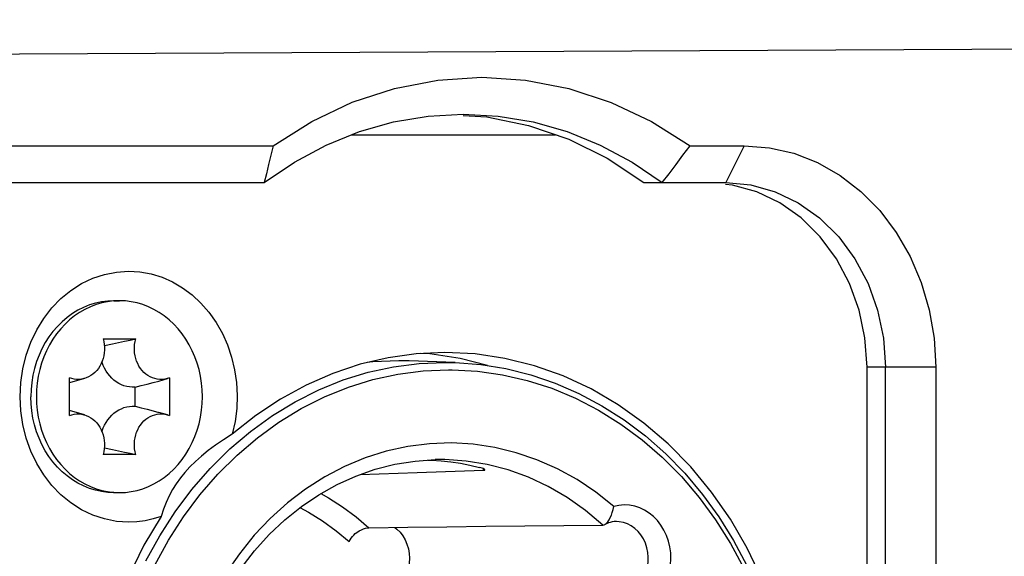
# Model space of a CAD drawing. Extents: x 0 to 420, y 0 to 297.
# Tile 91 of 116: x 274.37 to 279.71, y 170.71 to 173.61. Entities that reach past the tile are written whole.
import ezdxf

# ---------------------------------------------------------------- set-up
doc = ezdxf.new("R2010")
doc.units = 0
doc.header["$LTSCALE"] = 23.1
doc.layers.get('0').update_dxf_attribs({"linetype": 'CONTINUOUS'})
doc.layers.add('02___PRT_ALL_AXES', color=7, linetype='CONTINUOUS')
doc.layers.add('DIM_PILOTEES', color=7, linetype='CONTINUOUS')
doc.dimstyles.get("Standard").update_dxf_attribs({"dimtxt": 2.5, "dimasz": 2.5, "dimexe": 1.25, "dimexo": 0.625, "dimtad": 1, "dimcen": 2.5, "dimazin": 3, "dimtfac": 1, "dimtmove": 0, "dimatfit": 3})

# ---------------------------------------------------------------- blocks, each defined once
blk = doc.blocks.new('_FILLED')
at = {"color": 0, "linetype": 'BYBLOCK'}
blk.add_solid([(0, 0), (-1, 0.1429), (-1, -0.1429)], dxfattribs=at)
blk = doc.blocks.new('*D18')
at = {"layer": 'DIM_PILOTEES', "color": 2, "linetype": 'CONTINUOUS'}
for p, q in [((280.6812, 173.4621), (280.6812, 184.6089)), ((288.2681, 171.2905), (288.2681, 184.6089)), ((280.6812, 182.6089), (271.1498, 182.6089)), ((271.1498, 182.6089), (284.4746, 182.6089)), ((295.7681, 182.6089), (284.4746, 182.6089)), ((288.2681, 182.6089), (295.7681, 182.6089))]:
    blk.add_line(p, q, dxfattribs=at)
at = {"layer": 'DIM_PILOTEES', "color": 2, "linetype": 'CONTINUOUS', "xscale": 3.5, "yscale": 3.5, "zscale": 3.5}
blk.add_blockref('_FILLED', (280.6812, 182.6089), dxfattribs=at)
at = {"layer": 'DIM_PILOTEES', "color": 2, "linetype": 'CONTINUOUS', "xscale": 3.5, "yscale": 3.5, "zscale": 3.5, "rotation": 180}
blk.add_blockref('_FILLED', (288.2681, 182.6089), dxfattribs=at)

msp = doc.modelspace()

# ---------------------------------------------------------------- linework, layer by layer
at = {"color": 7, "linetype": 'CONTINUOUS'}
for p, q in [((276.5856, 173.0916), (276.7757, 173.1022)), ((276.171, 172.9905), (277.276, 172.9905)), ((273.7621, 172.9305), (275.7457, 172.9305)), ((278.0056, 172.9305), (278.2994, 172.9305)), ((278.2994, 172.9305), (278.1994, 172.7305)), ((277.6911, 172.8418), (277.8552, 172.7305)), ((273.5532, 172.7305), (275.6962, 172.7305)), ((277.7552, 172.7305), (278.1994, 172.7305)), ((274.9109, 172.0905), (274.8788, 172.0891)), ((274.8809, 172.0905), (274.9109, 172.0905)), ((279.0547, 171.8868), (279.0654, 171.7305)), ((274.8224, 171.8839), (274.9994, 171.8839)), ((276.4826, 171.7642), (276.4257, 171.7652)), ((276.7327, 171.7555), (276.4826, 171.7642)), ((276.676, 171.7565), (276.6955, 171.7564)), ((276.6955, 171.7564), (276.7327, 171.7555)), ((278.9654, 160.8505), (278.9654, 171.7305)), ((279.3386, 171.7305), (278.9654, 171.7305)), ((279.0654, 160.8505), (279.0654, 171.7305)), ((279.3386, 171.7305), (279.3386, 160.8505)), ((274.6395, 171.4683), (274.6395, 171.6727)), ((275.1824, 171.6727), (275.1712, 171.6689)), ((275.1824, 171.6727), (275.1824, 171.4683)), ((276.6957, 171.7165), (276.7148, 171.7164)), ((274.7209, 171.6689), (274.6395, 171.6453)), ((274.9958, 171.5189), (274.9958, 171.622)), ((274.9806, 171.5191), (274.9958, 171.5189)), ((274.7209, 171.472), (274.6395, 171.4956)), ((275.1712, 171.472), (275.1243, 171.4856)), ((275.1712, 171.472), (275.1824, 171.4683)), ((274.9994, 171.2571), (274.8224, 171.2571)), ((274.8292, 171.294), (274.8732, 171.2842)), ((276.5141, 171.2217), (276.6237, 171.2292)), ((276.5844, 171.2265), (276.6032, 171.2261)), ((276.2173, 171.1488), (276.5261, 171.1593)), ((276.5261, 171.1593), (276.8858, 171.1715)), ((276.8858, 171.1715), (276.8858, 171.1794)), ((274.8788, 171.0518), (274.9109, 171.0505)), ((274.8809, 171.0505), (274.9109, 171.0505))]:
    msp.add_line(p, q, dxfattribs=at)
for points in [[(280.6206, 173.4597), (280.5801, 173.459), (280.5332, 173.4584), (280.48, 173.4579), (280.4202, 173.4574), (280.3521, 173.4569), (280.2721, 173.4564), (270.3112, 173.4063)], [(275.7457, 172.9305), (275.9554, 173.0625), (276.174, 173.1659), (276.4031, 173.2411), (276.638, 173.2869), (276.8758, 173.3021), (277.1136, 173.2869), (277.3484, 173.2411), (277.5774, 173.1658), (277.796, 173.0624), (278.0056, 172.9305)], [(276.0329, 172.9344), (276.2124, 173.0073), (276.3972, 173.0598), (276.5856, 173.0916)], [(276.7752, 173.0954), (276.9039, 173.0869), (277.1287, 173.0411)], [(276.7757, 173.1022), (276.9658, 173.0916), (277.1541, 173.0598), (277.3389, 173.0073)], [(277.1287, 173.0411), (277.3476, 172.9659), (277.5559, 172.8625), (277.7552, 172.7305)], [(277.3389, 173.0073), (277.5185, 172.9344), (277.6911, 172.8418)], [(275.6962, 172.7305), (275.8603, 172.8418), (276.0329, 172.9344)], [(275.7457, 172.9305), (275.7328, 172.8792), (275.7202, 172.8288), (275.708, 172.7792), (275.6962, 172.7305)], [(277.8552, 172.7305), (277.8921, 172.7792), (277.9295, 172.8288), (277.9673, 172.8792), (278.0056, 172.9305)], [(278.2994, 172.9305), (278.4361, 172.9199), (278.5683, 172.8896), (278.697, 172.839), (278.8189, 172.7697), (278.9319, 172.6824), (279.0342, 172.579), (279.1238, 172.4609), (279.1994, 172.3304), (279.2594, 172.1896), (279.3032, 172.041), (279.3295, 171.8884), (279.3386, 171.7305)], [(278.9654, 171.7305), (278.9543, 171.8887), (278.923, 172.0395), (278.8708, 172.1843), (278.8, 172.3182), (278.7116, 172.4374), (278.6084, 172.5395), (278.4924, 172.6213), (278.367, 172.6815), (278.2365, 172.7176), (278.1985, 172.7212)], [(278.1994, 172.7305), (278.3348, 172.7182), (278.4669, 172.6815), (278.5925, 172.6215), (278.7084, 172.5395), (278.8117, 172.4376), (278.9, 172.3182), (278.971, 172.1844), (279.023, 172.0394), (279.0547, 171.8868)], [(274.9609, 170.8905), (274.8946, 170.8948), (274.8299, 170.9075), (274.7665, 170.9286), (274.7054, 170.9578), (274.6477, 170.9947), (274.5938, 171.0388), (274.5445, 171.0897), (274.5005, 171.1465), (274.4623, 171.2087), (274.4304, 171.2754), (274.4051, 171.3459), (274.3868, 171.4191), (274.3758, 171.4943), (274.372, 171.5705), (274.3758, 171.6466), (274.3868, 171.7218), (274.4051, 171.795), (274.4304, 171.8655), (274.4623, 171.9322), (274.5005, 171.9944), (274.5446, 172.0513), (274.5938, 172.1021), (274.6477, 172.1462), (274.7055, 172.1831), (274.7665, 172.2123), (274.8299, 172.2334), (274.8946, 172.2461), (274.9609, 172.2505)], [(274.9609, 172.2505), (275.0225, 172.2467), (275.0827, 172.2358), (275.142, 172.2175), (275.1993, 172.1923), (275.254, 172.1603), (275.3055, 172.1219), (275.3533, 172.0776), (275.3968, 172.0277), (275.4356, 171.9729), (275.4693, 171.9138), (275.4974, 171.8509), (275.5197, 171.785), (275.536, 171.7168), (275.5461, 171.647), (275.5498, 171.5764), (275.5472, 171.5057), (275.5382, 171.4361), (275.5229, 171.3671)], [(274.8809, 172.0905), (274.8473, 172.089), (274.8138, 172.0846), (274.7807, 172.0774), (274.7482, 172.0674), (274.7164, 172.0545), (274.6855, 172.039), (274.6558, 172.0208), (274.6273, 172.0001), (274.6002, 171.977), (274.5746, 171.9516), (274.5508, 171.9241), (274.5289, 171.8947), (274.5089, 171.8634), (274.4909, 171.8305), (274.4752, 171.7961), (274.4617, 171.7604), (274.4506, 171.7237), (274.4419, 171.6862), (274.4356, 171.648), (274.4319, 171.6093), (274.4306, 171.5705)], [(274.8788, 172.0891), (274.8469, 172.0852), (274.8152, 172.0786), (274.7841, 172.0694), (274.7536, 172.0577), (274.7239, 172.0435), (274.6951, 172.0268), (274.6675, 172.0079), (274.6411, 171.9867), (274.616, 171.9634), (274.5925, 171.9381), (274.5706, 171.911), (274.5504, 171.8821), (274.5321, 171.8516), (274.5157, 171.8197), (274.5013, 171.7865), (274.489, 171.7522), (274.4788, 171.717), (274.4709, 171.681), (274.4652, 171.6445), (274.4618, 171.6076), (274.4606, 171.5705)], [(275.3613, 171.5705), (275.3601, 171.6076), (275.3567, 171.6445), (275.351, 171.681), (275.343, 171.717), (275.3329, 171.7522), (275.3206, 171.7865), (275.3062, 171.8197), (275.2898, 171.8516), (275.2714, 171.8821), (275.2513, 171.911), (275.2294, 171.9381), (275.2058, 171.9634), (275.1808, 171.9867), (275.1544, 172.0079), (275.1268, 172.0268), (275.098, 172.0435), (275.0683, 172.0577), (275.0378, 172.0694), (275.0067, 172.0786), (274.975, 172.0852), (274.9431, 172.0891), (274.9109, 172.0905)], [(274.8224, 171.8839), (274.8261, 171.869), (274.8286, 171.8539), (274.8299, 171.8385), (274.8299, 171.8231), (274.8287, 171.8078), (274.8263, 171.7926), (274.8226, 171.7777), (274.8178, 171.7633), (274.8119, 171.7495), (274.8049, 171.7364), (274.7968, 171.7241), (274.7878, 171.7127), (274.7779, 171.7022), (274.7672, 171.6929), (274.7559, 171.6848), (274.7439, 171.678), (274.7314, 171.6724), (274.7209, 171.6689)], [(274.8292, 171.847), (274.8732, 171.8567), (274.9058, 171.8638), (274.9377, 171.8707), (274.9689, 171.8774), (274.9994, 171.8839)], [(275.1712, 171.6689), (275.1695, 171.6684), (275.1564, 171.6655), (275.1431, 171.6641), (275.1297, 171.664), (275.1165, 171.6654), (275.1034, 171.6682), (275.0905, 171.6724), (275.0779, 171.678), (275.066, 171.6848), (275.0547, 171.6929), (275.044, 171.7022), (275.0341, 171.7127), (275.0251, 171.7241), (275.017, 171.7364), (275.01, 171.7495), (275.0041, 171.7633), (274.9993, 171.7777), (274.9956, 171.7926), (274.9932, 171.8078), (274.992, 171.8231), (274.992, 171.8385), (274.9933, 171.8539), (274.9957, 171.869), (274.9994, 171.8839)], [(276.6757, 171.8105), (276.5208, 171.8032), (276.3678, 171.7818), (276.2165, 171.7462), (276.0681, 171.6967), (275.9236, 171.6335), (275.784, 171.5572), (275.6506, 171.4685), (275.5229, 171.3671)], [(278.3951, 170.5837), (278.3157, 170.7489), (278.2244, 170.9058), (278.122, 171.0531), (278.009, 171.1898), (277.8864, 171.315), (277.755, 171.4276), (277.6158, 171.527), (277.4697, 171.6122), (277.3179, 171.6829), (277.1615, 171.7384), (277.0015, 171.7783), (276.8398, 171.8023), (276.6757, 171.8105)], [(274.9958, 171.622), (274.9806, 171.6218), (274.9656, 171.6231), (274.9506, 171.6258), (274.9358, 171.6299), (274.9215, 171.6355), (274.9075, 171.6424), (274.8942, 171.6507), (274.8814, 171.6603), (274.8694, 171.671), (274.8583, 171.6828), (274.848, 171.6957), (274.8387, 171.7096), (274.8304, 171.7243), (274.8233, 171.7397), (274.8173, 171.7558), (274.8162, 171.7595)], [(275.0548, 170.68), (275.1295, 170.8164), (275.2129, 170.946), (275.3044, 171.068), (275.4035, 171.1819), (275.5097, 171.2869), (275.6224, 171.3825), (275.7409, 171.4682), (275.8646, 171.5434), (275.9929, 171.6077), (276.1249, 171.6609), (276.26, 171.7025), (276.3974, 171.7324), (276.5363, 171.7505), (276.676, 171.7565)], [(276.4257, 171.7652), (276.2853, 171.7591), (276.2548, 171.7552)], [(276.7327, 171.7555), (276.8702, 171.7449), (277.0066, 171.7227), (277.1413, 171.6891), (277.2736, 171.6442), (277.4026, 171.5883), (277.5278, 171.5216), (277.6485, 171.4445), (277.7639, 171.3574), (277.8735, 171.2608), (277.9766, 171.1552), (278.0728, 171.0411), (278.1614, 170.9192), (278.2421, 170.7901), (278.3143, 170.6546)], [(274.7209, 171.6689), (274.7185, 171.6682), (274.7054, 171.6654), (274.6922, 171.664), (274.6788, 171.6641), (274.6655, 171.6655), (274.6524, 171.6684), (274.6395, 171.6727)], [(275.2583, 170.9191), (275.3479, 171.0389), (275.445, 171.1507), (275.5491, 171.2539), (275.6595, 171.3479), (275.7756, 171.432), (275.8968, 171.5059), (276.0229, 171.5694), (276.1529, 171.622), (276.286, 171.6632), (276.4214, 171.6928), (276.5578, 171.7105), (276.6957, 171.7165)], [(276.7148, 171.7164), (276.8523, 171.7088), (276.9882, 171.6895), (277.1229, 171.6584), (277.2553, 171.6159), (277.3845, 171.5621), (277.5098, 171.4974), (277.6302, 171.4223), (277.7455, 171.3371), (277.8552, 171.2419), (277.9586, 171.1375), (278.0549, 171.0245), (278.1437, 170.9036), (278.2243, 170.7754), (278.2965, 170.6408)], [(274.9958, 171.622), (275.0295, 171.6302), (275.0622, 171.6385), (275.0937, 171.6468), (275.1243, 171.6553), (275.1712, 171.6689)], [(274.8809, 171.0505), (274.8473, 171.0519), (274.8138, 171.0563), (274.7807, 171.0635), (274.7482, 171.0736), (274.7164, 171.0864), (274.6855, 171.102), (274.6558, 171.1201), (274.6273, 171.1408), (274.6002, 171.1639), (274.5746, 171.1893), (274.5508, 171.2168), (274.5289, 171.2462), (274.5089, 171.2775), (274.4909, 171.3105), (274.4752, 171.3448), (274.4617, 171.3805), (274.4506, 171.4172), (274.4419, 171.4547), (274.4356, 171.493), (274.4319, 171.5316), (274.4306, 171.5705)], [(274.4606, 171.5705), (274.4618, 171.5333), (274.4652, 171.4965), (274.4709, 171.4599), (274.4788, 171.424), (274.489, 171.3887), (274.5013, 171.3544), (274.5157, 171.3213), (274.5321, 171.2893), (274.5504, 171.2588), (274.5706, 171.2299), (274.5925, 171.2028), (274.616, 171.1775), (274.6411, 171.1542), (274.6675, 171.133), (274.6951, 171.1141), (274.7239, 171.0974), (274.7536, 171.0832), (274.7841, 171.0715), (274.8152, 171.0623), (274.8469, 171.0558), (274.8788, 171.0518)], [(274.9109, 171.0505), (274.9431, 171.0518), (274.975, 171.0558), (275.0067, 171.0623), (275.0378, 171.0715), (275.0683, 171.0832), (275.098, 171.0974), (275.1268, 171.1141), (275.1544, 171.133), (275.1808, 171.1542), (275.2058, 171.1775), (275.2294, 171.2028), (275.2513, 171.2299), (275.2714, 171.2588), (275.2898, 171.2893), (275.3062, 171.3213), (275.3206, 171.3544), (275.3329, 171.3887), (275.343, 171.424), (275.351, 171.4599), (275.3567, 171.4965), (275.3601, 171.5333), (275.3613, 171.5705)], [(274.8162, 171.3814), (274.8173, 171.3851), (274.8233, 171.4012), (274.8304, 171.4166), (274.8387, 171.4313), (274.848, 171.4452), (274.8583, 171.4581), (274.8694, 171.4699), (274.8814, 171.4807), (274.8942, 171.4902), (274.9075, 171.4985), (274.9215, 171.5054), (274.9358, 171.511), (274.9506, 171.5151), (274.9656, 171.5179), (274.9806, 171.5191)], [(274.9958, 171.5189), (275.0295, 171.5107), (275.0622, 171.5024), (275.0937, 171.4941), (275.1243, 171.4856)], [(274.6395, 171.4683), (274.6524, 171.4725), (274.6655, 171.4754), (274.6788, 171.4768), (274.6922, 171.4769), (274.7054, 171.4755), (274.7185, 171.4727), (274.7209, 171.472)], [(274.7209, 171.472), (274.7314, 171.4685), (274.7439, 171.4629), (274.7559, 171.4561), (274.7672, 171.448), (274.7779, 171.4387), (274.7878, 171.4283), (274.7968, 171.4168), (274.8049, 171.4045), (274.8119, 171.3914), (274.8178, 171.3776), (274.8226, 171.3632), (274.8263, 171.3483), (274.8287, 171.3331), (274.8299, 171.3178), (274.8299, 171.3024), (274.8286, 171.287), (274.8261, 171.2719), (274.8224, 171.2571)], [(274.9994, 171.2571), (274.9957, 171.2719), (274.9933, 171.287), (274.992, 171.3024), (274.992, 171.3178), (274.9932, 171.3331), (274.9956, 171.3483), (274.9993, 171.3632), (275.0041, 171.3776), (275.01, 171.3914), (275.017, 171.4045), (275.0251, 171.4168), (275.0341, 171.4283), (275.044, 171.4387), (275.0547, 171.448), (275.066, 171.4561), (275.0779, 171.4629), (275.0905, 171.4685), (275.1034, 171.4727), (275.1165, 171.4755), (275.1297, 171.4769), (275.1431, 171.4768), (275.1564, 171.4754), (275.1695, 171.4725), (275.1712, 171.472)], [(275.5229, 171.3671), (275.4757, 171.3373), (275.4322, 171.3075), (275.3926, 171.2781), (275.3564, 171.2487), (275.3235, 171.2194), (275.2935, 171.19), (275.2663, 171.1602), (275.2415, 171.1299), (275.2189, 171.0987), (275.1985, 171.0665), (275.1802, 171.0328), (275.1638, 170.9976), (275.1494, 170.9605), (275.137, 170.9216)], [(277.592, 170.9754), (277.4945, 171.0528), (277.3926, 171.1208), (277.2859, 171.1794), (277.1754, 171.2283), (277.0619, 171.2669), (276.9463, 171.2951), (276.8296, 171.3125), (276.712, 171.3194), (276.5934, 171.3154), (276.4752, 171.3006), (276.3585, 171.275), (276.244, 171.2389), (276.1324, 171.1924), (276.0245, 171.136), (275.9209, 171.07), (275.8222, 170.9948), (275.7291, 170.9109), (275.642, 170.819), (275.5616, 170.7194), (275.4882, 170.613)], [(274.8732, 171.2842), (274.9058, 171.2771), (274.9377, 171.2702), (274.9689, 171.2635), (274.9994, 171.2571)], [(275.5708, 170.6412), (275.644, 170.7355), (275.7233, 170.823), (275.8083, 170.9031), (275.8983, 170.9754), (275.9929, 171.0392), (276.0915, 171.0944), (276.1935, 171.1405), (276.2984, 171.1772), (276.4055, 171.2044), (276.5141, 171.2217)], [(276.6032, 171.2261), (276.6557, 171.2227), (276.708, 171.2171), (276.7601, 171.2093), (276.8119, 171.1992), (276.8633, 171.1869)], [(276.9054, 171.203), (276.7907, 171.2215), (276.675, 171.2292), (276.6237, 171.2292)], [(277.5331, 170.8747), (277.4391, 170.9537), (277.34, 171.0235), (277.2364, 171.0837), (277.129, 171.1338), (277.0184, 171.1737), (276.9054, 171.203)], [(276.8933, 171.1739), (276.893, 171.1749), (276.8913, 171.1765), (276.8882, 171.1783), (276.8838, 171.1804), (276.8781, 171.1825), (276.8712, 171.1847), (276.8633, 171.1869)], [(276.8858, 171.1715), (276.8896, 171.1718), (276.8921, 171.1725), (276.8933, 171.1735), (276.8933, 171.1739)], [(276.0034, 171.0451), (276.045, 171.0221), (276.121, 170.9734), (276.1941, 170.9192), (276.2643, 170.8599)], [(277.8951, 170.6255), (277.9002, 170.6582), (277.9021, 170.6909), (277.9007, 170.7238), (277.8962, 170.7563), (277.8884, 170.788), (277.8776, 170.8184), (277.8639, 170.8472), (277.8475, 170.8741), (277.8285, 170.8986), (277.8073, 170.9205), (277.7841, 170.9394), (277.7591, 170.9553), (277.7328, 170.9677), (277.7053, 170.9767), (277.6772, 170.9819), (277.6487, 170.9835), (277.6203, 170.9814), (277.592, 170.9754)], [(275.8902, 170.9689), (275.9365, 170.9445), (276.013, 170.8971), (276.0865, 170.844), (276.157, 170.7851)], [(277.5434, 170.8776), (277.5462, 170.8793), (277.5532, 170.885), (277.56, 170.8929), (277.5667, 170.9029), (277.573, 170.9147), (277.5788, 170.9282), (277.5841, 170.943), (277.5884, 170.9589), (277.592, 170.9754)], [(274.8545, 169.6004), (274.8602, 169.7587), (274.8762, 169.916), (274.9022, 170.0715), (274.9382, 170.2243), (274.9839, 170.3735), (275.0391, 170.5184), (275.1035, 170.6581), (275.1767, 170.7919), (275.2583, 170.9191)], [(275.137, 170.9216), (275.0939, 170.908), (275.0502, 170.8983), (275.0059, 170.8925), (274.9609, 170.8905)], [(275.137, 170.9216), (275.0443, 170.7651), (274.9639, 170.6012)], [(276.2643, 170.8599), (276.4755, 170.8626), (276.6868, 170.8653), (276.8982, 170.8678), (277.1096, 170.8702), (277.3211, 170.8725), (277.5326, 170.8747)], [(277.5326, 170.8747), (277.5394, 170.8759), (277.5434, 170.8776)], [(277.606, 170.8935), (277.5948, 170.8931), (277.5838, 170.8916), (277.573, 170.8892), (277.5625, 170.886), (277.5522, 170.8819), (277.5434, 170.8776)], [(277.7679, 170.6225), (277.7746, 170.6477), (277.7783, 170.6736), (277.7791, 170.7), (277.7769, 170.7262), (277.7717, 170.7518), (277.7636, 170.7764), (277.7528, 170.7996), (277.7395, 170.821), (277.7238, 170.8401), (277.7061, 170.8567), (277.6867, 170.8705), (277.6658, 170.8812), (277.644, 170.8887), (277.6214, 170.8927), (277.606, 170.8935)], [(276.157, 170.7851), (276.1618, 170.7947), (276.1676, 170.8038), (276.1744, 170.8125), (276.182, 170.8207), (276.1902, 170.8281), (276.1991, 170.835)], [(276.1991, 170.835), (276.2111, 170.8426), (276.223, 170.8487), (276.2349, 170.8536), (276.246, 170.8571), (276.2558, 170.8591), (276.2643, 170.8599)], [(276.4041, 170.8617), (276.416, 170.8526), (276.433, 170.8355), (276.4479, 170.816), (276.4605, 170.7945), (276.4706, 170.7712), (276.478, 170.7466), (276.4825, 170.721), (276.4842, 170.6949), (276.4828, 170.6686), (276.4785, 170.6427), (276.4712, 170.6176), (276.4611, 170.5938), (276.4486, 170.5721), (276.4334, 170.5521)]]:
    msp.add_lwpolyline(points, dxfattribs=at)
at = {"layer": '02___PRT_ALL_AXES', "color": 3, "linetype": 'CONTINUOUS'}
msp.add_line((276.9073, 171.7388), (276.7595, 171.7767), dxfattribs=at)
msp.add_lwpolyline([(276.7595, 171.7767), (276.5939, 171.8019), (276.5455, 171.8044)], dxfattribs=at)

# ---------------------------------------------------------------- dimensions: what is measured, and where the dimension line sits
at = {"layer": 'DIM_PILOTEES', "color": 2, "linetype": 'CONTINUOUS'}
dim = msp.add_linear_dim(base=(280.6812, 182.6089), p1=(288.2681, 171.2905), p2=(280.6812, 173.4621), angle=180, dimstyle='Standard', dxfattribs=at)
dim.commit()
dim.dimension.update_dxf_attribs({"geometry": '*D18', "text_midpoint": (271.1498, 182.6089), "dimtype": 128})

doc.saveas('drawing.dxf')
